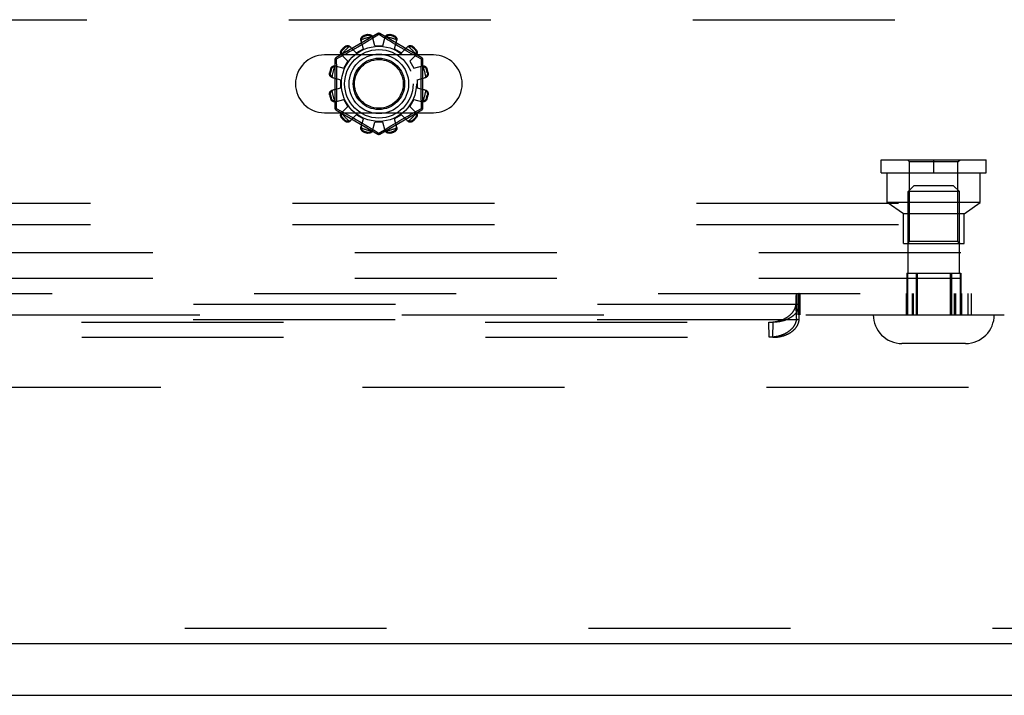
# Model space of a CAD drawing. Header units: inches. Extents: x 0 to 179, y 0 to 116.
# Tile 52 of 234: x 42.55 to 47.35, y 33.38 to 36.67. Entities that reach past the tile are written whole.
import ezdxf

# ---------------------------------------------------------------- set-up
doc = ezdxf.new("R2010")
doc.units = ezdxf.units.IN
doc.header["$LTSCALE"] = 9.842105
doc.header["$MEASUREMENT"] = 0
doc.linetypes.add('HIDDEN', pattern=[0.2, 0.1, -0.1])
doc.layers.get('0').update_dxf_attribs({"linetype": 'CONTINUOUS'})
for name, color, linetype in [('DEFAULT_2', 8, 'HIDDEN'), ('LEFTHAND_DOOR_ASSEMBLY', 7, 'CONTINUOUS'), ('SUBPANEL', 7, 'CONTINUOUS')]:
    doc.layers.add(name, color=color, linetype=linetype)

msp = doc.modelspace()

# ---------------------------------------------------------------- linework, layer by layer
at = {"color": 7, "linetype": 'Continuous'}
msp.add_line((32.7465, 33.3753), (80.6425, 33.3753), dxfattribs=at)
at = {"layer": 'DEFAULT_2', "color": 8, "linetype": 'HIDDEN'}
for p, q in [((39.9262, 36.6668), (48.6762, 36.6668)), ((44.2962, 36.5991), (44.0917, 36.4811)), ((44.2255, 36.5254), (44.214, 36.5675)), ((44.2281, 36.5892), (44.2292, 36.5855)), ((44.2551, 36.5665), (44.2426, 36.559)), ((44.248, 36.5905), (44.247, 36.5943)), ((44.2663, 36.5733), (44.2551, 36.5665)), ((44.3012, 36.5945), (44.2663, 36.5733)), ((44.2812, 36.5403), (44.2702, 36.5826)), ((44.3047, 36.5924), (44.3012, 36.5945)), ((44.3244, 36.5804), (44.3047, 36.5924)), ((44.5107, 36.4811), (44.3062, 36.5991)), ((44.3212, 36.5403), (44.3322, 36.5826)), ((44.3555, 36.5616), (44.344, 36.5685)), ((44.3554, 36.5943), (44.3544, 36.5905)), ((44.3732, 36.5855), (44.3743, 36.5892)), ((44.3769, 36.5254), (44.3885, 36.5675)), ((44.1205, 36.5212), (44.1233, 36.5185)), ((44.1371, 36.5323), (44.1343, 36.5351)), ((44.1704, 36.517), (44.1571, 36.5096)), ((44.1909, 36.5054), (44.1602, 36.5365)), ((44.1845, 36.525), (44.1704, 36.517)), ((44.1992, 36.5335), (44.1845, 36.525)), ((44.1909, 36.5054), (44.2255, 36.5254)), ((44.2142, 36.5422), (44.1992, 36.5335)), ((44.2288, 36.5508), (44.2142, 36.5422)), ((44.2426, 36.559), (44.2288, 36.5508)), ((44.2812, 36.5403), (44.3212, 36.5403)), ((44.3682, 36.5541), (44.3555, 36.5616)), ((44.3818, 36.546), (44.3682, 36.5541)), ((44.3769, 36.5254), (44.4115, 36.5054)), ((44.396, 36.5377), (44.3818, 36.546)), ((44.4102, 36.5295), (44.396, 36.5377)), ((44.424, 36.5216), (44.4102, 36.5295)), ((44.4115, 36.5054), (44.4422, 36.5365)), ((44.4372, 36.5142), (44.424, 36.5216)), ((44.4495, 36.5073), (44.4372, 36.5142)), ((44.4681, 36.5351), (44.4653, 36.5323)), ((44.4791, 36.5185), (44.4819, 36.5212)), ((44.5668, 36.495), (44.0356, 36.495)), ((44.0867, 36.4724), (44.0867, 36.2363)), ((44.111, 36.4842), (44.0932, 36.4745)), ((44.0932, 36.4745), (44.0935, 36.4627)), ((44.1288, 36.4939), (44.111, 36.4842)), ((44.1501, 36.4647), (44.1191, 36.4953)), ((44.1449, 36.5028), (44.1288, 36.4939)), ((44.1571, 36.5096), (44.1449, 36.5028)), ((44.4608, 36.501), (44.4495, 36.5073)), ((44.4523, 36.4647), (44.4833, 36.4953)), ((44.471, 36.4954), (44.4608, 36.501)), ((44.4845, 36.488), (44.471, 36.4954)), ((44.5092, 36.4745), (44.4845, 36.488)), ((44.5157, 36.2363), (44.5157, 36.4724)), ((44.0701, 36.4264), (44.0663, 36.4274)), ((44.0881, 36.4416), (44.1301, 36.43)), ((44.1301, 36.43), (44.1501, 36.4647)), ((44.4523, 36.4647), (44.4723, 36.43)), ((44.4723, 36.43), (44.5144, 36.4416)), ((44.5361, 36.4274), (44.5323, 36.4264)), ((44.0612, 36.4085), (44.065, 36.4075)), ((44.073, 36.3854), (44.1152, 36.3743)), ((44.1152, 36.3343), (44.1152, 36.3743)), ((44.4872, 36.3743), (44.5294, 36.3854)), ((44.4872, 36.3743), (44.4872, 36.3343)), ((44.5374, 36.4075), (44.5412, 36.4085)), ((44.073, 36.3233), (44.1152, 36.3343)), ((44.4872, 36.3343), (44.5294, 36.3233)), ((44.065, 36.3012), (44.0612, 36.3002)), ((44.0663, 36.2813), (44.0701, 36.2823)), ((44.0881, 36.2671), (44.1301, 36.2787)), ((44.1501, 36.244), (44.1301, 36.2787)), ((44.4723, 36.2787), (44.4523, 36.244)), ((44.4723, 36.2787), (44.5144, 36.2671)), ((44.5323, 36.2823), (44.5361, 36.2813)), ((44.5412, 36.3002), (44.5374, 36.3012)), ((44.0917, 36.2276), (44.2962, 36.1096)), ((44.0932, 36.2342), (44.1179, 36.2207)), ((44.1191, 36.2134), (44.1501, 36.244)), ((44.3062, 36.1096), (44.5107, 36.2276)), ((44.4833, 36.2134), (44.4523, 36.244)), ((44.4914, 36.2245), (44.506, 36.2325)), ((44.506, 36.2325), (44.5092, 36.2342)), ((44.5092, 36.2342), (44.5089, 36.246)), ((44.0356, 36.2137), (44.5668, 36.2137)), ((44.1179, 36.2207), (44.1314, 36.2133)), ((44.1233, 36.1902), (44.1205, 36.1874)), ((44.1314, 36.2133), (44.1416, 36.2077)), ((44.1416, 36.2077), (44.1529, 36.2014)), ((44.1529, 36.2014), (44.1653, 36.1945)), ((44.1602, 36.1722), (44.1909, 36.2033)), ((44.1653, 36.1945), (44.1784, 36.1871)), ((44.1784, 36.1871), (44.1923, 36.1792)), ((44.2255, 36.1833), (44.1909, 36.2033)), ((44.1923, 36.1792), (44.2064, 36.171)), ((44.214, 36.1412), (44.2255, 36.1833)), ((44.4115, 36.2033), (44.3769, 36.1833)), ((44.3885, 36.1412), (44.3769, 36.1833)), ((44.4032, 36.1752), (44.4179, 36.1837)), ((44.4422, 36.1722), (44.4115, 36.2033)), ((44.4179, 36.1837), (44.4321, 36.1917)), ((44.4321, 36.1917), (44.4453, 36.1991)), ((44.4453, 36.1991), (44.4575, 36.2059)), ((44.4575, 36.2059), (44.4736, 36.2148)), ((44.4736, 36.2148), (44.4914, 36.2245)), ((44.4819, 36.1874), (44.4791, 36.1902)), ((44.1343, 36.1736), (44.1371, 36.1764)), ((44.2064, 36.171), (44.2206, 36.1627)), ((44.2206, 36.1627), (44.2343, 36.1546)), ((44.2343, 36.1546), (44.2469, 36.1471)), ((44.2469, 36.1471), (44.2584, 36.1402)), ((44.2702, 36.1261), (44.2812, 36.1683)), ((44.3212, 36.1683), (44.2812, 36.1683)), ((44.3012, 36.1142), (44.3361, 36.1354)), ((44.3322, 36.1261), (44.3212, 36.1683)), ((44.3361, 36.1354), (44.3473, 36.1422)), ((44.3473, 36.1422), (44.3598, 36.1497)), ((44.3598, 36.1497), (44.3736, 36.1579)), ((44.3736, 36.1579), (44.3882, 36.1665)), ((44.3882, 36.1665), (44.4032, 36.1752)), ((44.4653, 36.1764), (44.4681, 36.1736)), ((44.2292, 36.1232), (44.2281, 36.1194)), ((44.247, 36.1144), (44.248, 36.1182)), ((44.278, 36.1283), (44.2978, 36.1163)), ((44.2978, 36.1163), (44.3012, 36.1142)), ((44.3544, 36.1182), (44.3554, 36.1144)), ((44.3743, 36.1194), (44.3732, 36.1232)), ((46.7492, 35.9838), (47.2612, 35.9838)), ((46.7492, 35.9208), (46.7492, 35.9838)), ((46.8872, 35.9738), (46.8772, 35.9838)), ((47.1232, 35.9738), (46.8872, 35.9738)), ((46.8872, 35.5858), (46.8872, 35.9738)), ((47.0052, 35.9208), (47.0052, 35.9838)), ((47.1232, 35.9738), (47.1332, 35.9838)), ((47.1232, 35.5858), (47.1232, 35.9738)), ((47.2612, 35.9208), (47.2612, 35.9838)), ((46.7492, 35.9208), (47.2612, 35.9208)), ((46.7782, 35.7758), (46.7782, 35.9208)), ((47.2322, 35.7758), (47.2322, 35.9208)), ((46.9102, 35.8593), (46.8802, 35.8293)), ((46.9102, 35.8593), (47.1002, 35.8593)), ((47.1002, 35.8593), (47.1302, 35.8293)), ((47.1302, 35.8293), (46.8802, 35.8293)), ((46.8802, 35.4323), (46.8802, 35.8293)), ((47.1302, 35.4323), (47.1302, 35.8293)), ((48.8012, 35.7708), (39.8012, 35.7708)), ((47.2322, 35.7758), (46.7782, 35.7758)), ((46.8577, 35.7208), (46.7782, 35.7758)), ((47.1527, 35.7208), (47.2322, 35.7758)), ((47.1527, 35.7208), (46.8577, 35.7208)), ((46.8577, 35.5758), (46.8577, 35.7208)), ((47.1527, 35.5758), (47.1527, 35.7208)), ((48.8012, 35.6668), (39.8012, 35.6668)), ((46.8577, 35.5758), (47.1527, 35.5758)), ((46.8872, 35.5858), (46.8772, 35.5758)), ((47.1232, 35.5858), (46.8872, 35.5858)), ((47.1232, 35.5858), (47.1332, 35.5758)), ((46.8734, 35.4323), (47.137, 35.4323)), ((46.8734, 35.4323), (46.8734, 35.2293)), ((46.877, 35.4323), (46.877, 35.2293)), ((46.9193, 35.4323), (46.9193, 35.2293)), ((46.925, 35.4323), (46.925, 35.2293)), ((47.0853, 35.4323), (47.0853, 35.2293)), ((47.091, 35.4323), (47.091, 35.2293)), ((47.1333, 35.4323), (47.1333, 35.2293)), ((47.137, 35.4323), (47.137, 35.2293)), ((37.7886, 35.3333), (47.349, 35.3333)), ((46.335, 35.3123), (46.3352, 35.3163)), ((46.3352, 35.3163), (46.3353, 35.3182)), ((46.3353, 35.3182), (46.3354, 35.3208)), ((46.3354, 35.3333), (46.3354, 35.2293)), ((46.3354, 35.3208), (46.3355, 35.3224)), ((46.3355, 35.3224), (46.3356, 35.3239)), ((46.3356, 35.3239), (46.3357, 35.3253)), ((46.3357, 35.3253), (46.3358, 35.3266)), ((46.3369, 35.2293), (46.3369, 35.3333)), ((46.3371, 35.3333), (46.3371, 35.2293)), ((46.3381, 35.3333), (46.3381, 35.2293)), ((46.3481, 35.3333), (46.3481, 35.2293)), ((46.3483, 35.2293), (46.3483, 35.3333)), ((46.3491, 35.3333), (46.3491, 35.2293)), ((46.3494, 35.3266), (46.3493, 35.3277)), ((46.3495, 35.3253), (46.3494, 35.3266)), ((46.3496, 35.3239), (46.3495, 35.3253)), ((46.3497, 35.3224), (46.3496, 35.3239)), ((46.3498, 35.32), (46.3497, 35.3224)), ((46.3502, 35.3123), (46.35, 35.3163)), ((46.3518, 35.3333), (46.3518, 35.2293)), ((46.87, 35.3333), (46.87, 35.2293)), ((46.8745, 35.3333), (46.8745, 35.2293)), ((46.8994, 35.3333), (46.8994, 35.2293)), ((46.9052, 35.3333), (46.9052, 35.2293)), ((47.1053, 35.3333), (47.1053, 35.2293)), ((47.1111, 35.3333), (47.1111, 35.2293)), ((47.136, 35.3333), (47.136, 35.2293)), ((47.1405, 35.3333), (47.1405, 35.2293)), ((47.1715, 35.3333), (47.1715, 35.2293)), ((47.1879, 35.3333), (47.1879, 35.2293)), ((46.3509, 35.2788), (38.7868, 35.2788)), ((46.3341, 35.2849), (46.3344, 35.2937)), ((46.3357, 35.2111), (46.3341, 35.2849)), ((46.3344, 35.2937), (46.3346, 35.3018)), ((46.3346, 35.3018), (46.3348, 35.3079)), ((46.3348, 35.3079), (46.335, 35.3123)), ((46.3494, 35.2111), (46.351, 35.2849)), ((46.3503, 35.3079), (46.3502, 35.3123)), ((46.3505, 35.3018), (46.3503, 35.3079)), ((46.3508, 35.2937), (46.3505, 35.3018)), ((46.351, 35.2849), (46.3508, 35.2937)), ((46.351, 35.2849), (46.351, 35.2821)), ((38.5075, 35.2293), (47.349, 35.2293)), ((46.3359, 35.2177), (46.336, 35.2201)), ((46.336, 35.2201), (46.3361, 35.2218)), ((46.3361, 35.2218), (46.3362, 35.2228)), ((46.3362, 35.2238), (46.3363, 35.2247)), ((46.3362, 35.2228), (46.3362, 35.2238)), ((46.3363, 35.2247), (46.3363, 35.2255)), ((46.3488, 35.2255), (46.3488, 35.2262)), ((46.3489, 35.2247), (46.3488, 35.2255)), ((46.3489, 35.2238), (46.3489, 35.2247)), ((46.349, 35.2228), (46.3489, 35.2238)), ((46.349, 35.2218), (46.349, 35.2228)), ((46.3491, 35.2201), (46.349, 35.2218)), ((46.3492, 35.2177), (46.3491, 35.2201)), ((46.3492, 35.2052), (38.7884, 35.2052)), ((38.9146, 35.1931), (46.2231, 35.1931)), ((46.2038, 35.1195), (46.2021, 35.1931)), ((46.2215, 35.1195), (46.2231, 35.1931)), ((46.3357, 35.2111), (46.3359, 35.2149)), ((46.3359, 35.2149), (46.3359, 35.2177)), ((46.3493, 35.2149), (46.3492, 35.2177)), ((46.3494, 35.2111), (46.3493, 35.2149)), ((46.3494, 35.2085), (46.3494, 35.2111)), ((38.9162, 35.1195), (46.2215, 35.1195)), ((47.1602, 35.0893), (46.8502, 35.0893)), ((55.0485, 34.8753), (34.4445, 34.8753))]:
    msp.add_line(p, q, dxfattribs=at)
for points in [[(44.214, 36.5675), (44.2136, 36.5693), (44.2134, 36.5711), (44.2135, 36.573), (44.2138, 36.575), (44.2144, 36.5768), (44.2152, 36.5787), (44.2162, 36.5804), (44.2174, 36.5821), (44.2188, 36.5837), (44.2204, 36.5851), (44.2222, 36.5864), (44.2241, 36.5876), (44.2261, 36.5885), (44.2281, 36.5892)], [(44.2162, 36.5694), (44.2158, 36.5678), (44.2155, 36.5663), (44.2154, 36.5648), (44.2154, 36.5633), (44.2156, 36.5618), (44.2159, 36.5604)], [(44.2162, 36.5694), (44.2164, 36.5704), (44.2167, 36.5714), (44.217, 36.5724), (44.2173, 36.5734), (44.2177, 36.5743), (44.2181, 36.5753), (44.2186, 36.5762), (44.2191, 36.5772), (44.2196, 36.5781), (44.2203, 36.579), (44.221, 36.5799), (44.2218, 36.5808), (44.2227, 36.5817), (44.2237, 36.5825), (44.2248, 36.5834), (44.2261, 36.5842), (44.2276, 36.5849), (44.2292, 36.5855)], [(44.247, 36.5943), (44.2492, 36.5947), (44.2514, 36.5949), (44.2536, 36.5948), (44.2558, 36.5946), (44.2579, 36.5941), (44.2599, 36.5935), (44.2618, 36.5926), (44.2635, 36.5916), (44.2651, 36.5904), (44.2666, 36.5891), (44.2678, 36.5876), (44.2688, 36.586), (44.2696, 36.5843), (44.2702, 36.5826)], [(44.248, 36.5905), (44.2497, 36.5908), (44.2513, 36.5909), (44.2528, 36.5909), (44.2543, 36.5907), (44.2556, 36.5905), (44.2568, 36.5902), (44.2579, 36.5898), (44.259, 36.5894), (44.26, 36.5889), (44.2609, 36.5884), (44.2619, 36.5878), (44.2627, 36.5872), (44.2636, 36.5866), (44.2644, 36.586), (44.2651, 36.5853), (44.2659, 36.5846), (44.2666, 36.5838), (44.2673, 36.583)], [(44.2721, 36.5754), (44.2716, 36.5768), (44.271, 36.5782), (44.2703, 36.5795), (44.2694, 36.5807), (44.2684, 36.5819), (44.2673, 36.583)], [(44.2962, 36.5991), (44.2965, 36.5992), (44.297, 36.5991), (44.2975, 36.5987), (44.2982, 36.5982), (44.2989, 36.5975), (44.2996, 36.5967), (44.3004, 36.5957), (44.3012, 36.5945)], [(44.3012, 36.5945), (44.302, 36.5957), (44.3028, 36.5967), (44.3036, 36.5975), (44.3042, 36.5982), (44.3049, 36.5987), (44.3054, 36.5991), (44.3059, 36.5992), (44.3062, 36.5991)], [(44.344, 36.5685), (44.3289, 36.5777), (44.3244, 36.5804)], [(44.3351, 36.583), (44.334, 36.5819), (44.333, 36.5807), (44.3321, 36.5795), (44.3314, 36.5782), (44.3308, 36.5768), (44.3304, 36.5754)], [(44.3322, 36.5826), (44.3328, 36.5843), (44.3336, 36.586), (44.3346, 36.5876), (44.3359, 36.5891), (44.3373, 36.5904), (44.3389, 36.5916), (44.3406, 36.5926), (44.3425, 36.5935), (44.3445, 36.5941), (44.3466, 36.5946), (44.3488, 36.5948), (44.3511, 36.5949), (44.3532, 36.5947), (44.3554, 36.5943)], [(44.3351, 36.583), (44.3358, 36.5838), (44.3365, 36.5846), (44.3373, 36.5853), (44.3381, 36.586), (44.3389, 36.5866), (44.3397, 36.5873), (44.3406, 36.5878), (44.3415, 36.5884), (44.3424, 36.5889), (44.3434, 36.5894), (44.3445, 36.5898), (44.3456, 36.5902), (44.3469, 36.5905), (44.3482, 36.5907), (44.3496, 36.5909), (44.3511, 36.5909), (44.3527, 36.5908), (44.3544, 36.5905)], [(44.3732, 36.5855), (44.3748, 36.5849), (44.3763, 36.5842), (44.3776, 36.5834), (44.3787, 36.5825), (44.3797, 36.5817), (44.3806, 36.5808), (44.3814, 36.5799), (44.3821, 36.579), (44.3828, 36.5781), (44.3834, 36.5771), (44.3839, 36.5762), (44.3843, 36.5753), (44.3847, 36.5743), (44.3851, 36.5734), (44.3854, 36.5724), (44.3857, 36.5714), (44.386, 36.5704), (44.3862, 36.5694)], [(44.3743, 36.5892), (44.3763, 36.5885), (44.3783, 36.5876), (44.3802, 36.5864), (44.382, 36.5851), (44.3836, 36.5837), (44.385, 36.5821), (44.3862, 36.5804), (44.3872, 36.5787), (44.388, 36.5768), (44.3886, 36.575), (44.3889, 36.573), (44.389, 36.5711), (44.3888, 36.5693), (44.3885, 36.5675)], [(44.3865, 36.5604), (44.3868, 36.5618), (44.387, 36.5633), (44.387, 36.5648), (44.3869, 36.5663), (44.3866, 36.5678), (44.3862, 36.5694)], [(44.1191, 36.4953), (44.1179, 36.4967), (44.1168, 36.4982), (44.1159, 36.4999), (44.1153, 36.5017), (44.1148, 36.5036), (44.1146, 36.5056), (44.1146, 36.5076), (44.1148, 36.5097), (44.1152, 36.5118), (44.1159, 36.5138), (44.1168, 36.5158), (44.1178, 36.5178), (44.1191, 36.5196), (44.1205, 36.5212)], [(44.1201, 36.4981), (44.1198, 36.4991), (44.1195, 36.5001), (44.1192, 36.5011), (44.119, 36.5021), (44.1189, 36.5031), (44.1188, 36.5041), (44.1187, 36.5052), (44.1187, 36.5062), (44.1187, 36.5073), (44.1188, 36.5084), (44.119, 36.5096), (44.1192, 36.5107), (44.1195, 36.512), (44.12, 36.5132), (44.1206, 36.5145), (44.1213, 36.5158), (44.1222, 36.5172), (44.1233, 36.5185)], [(44.1343, 36.5351), (44.136, 36.5365), (44.1378, 36.5377), (44.1397, 36.5388), (44.1417, 36.5397), (44.1438, 36.5403), (44.1459, 36.5408), (44.1479, 36.541), (44.1499, 36.541), (44.1519, 36.5408), (44.1538, 36.5403), (44.1557, 36.5396), (44.1574, 36.5387), (44.1589, 36.5377), (44.1602, 36.5365)], [(44.1371, 36.5323), (44.1384, 36.5334), (44.1397, 36.5343), (44.1411, 36.535), (44.1424, 36.5356), (44.1436, 36.536), (44.1448, 36.5364), (44.146, 36.5366), (44.1471, 36.5368), (44.1482, 36.5369), (44.1493, 36.5369), (44.1504, 36.5369), (44.1514, 36.5368), (44.1525, 36.5367), (44.1535, 36.5365), (44.1545, 36.5363), (44.1555, 36.5361), (44.1565, 36.5358), (44.1575, 36.5354)], [(44.1654, 36.5312), (44.1643, 36.5322), (44.1632, 36.5331), (44.1619, 36.5339), (44.1605, 36.5345), (44.159, 36.535), (44.1575, 36.5354)], [(44.4449, 36.5354), (44.4434, 36.535), (44.4419, 36.5345), (44.4405, 36.5339), (44.4392, 36.5331), (44.4381, 36.5322), (44.437, 36.5312)], [(44.4422, 36.5365), (44.4435, 36.5377), (44.4451, 36.5387), (44.4467, 36.5396), (44.4486, 36.5403), (44.4505, 36.5408), (44.4525, 36.541), (44.4545, 36.541), (44.4565, 36.5408), (44.4586, 36.5403), (44.4607, 36.5397), (44.4627, 36.5388), (44.4646, 36.5377), (44.4664, 36.5365), (44.4681, 36.5351)], [(44.4449, 36.5354), (44.4459, 36.5358), (44.4469, 36.5361), (44.4479, 36.5363), (44.4489, 36.5365), (44.45, 36.5367), (44.451, 36.5368), (44.452, 36.5369), (44.4531, 36.5369), (44.4542, 36.5369), (44.4553, 36.5368), (44.4564, 36.5366), (44.4576, 36.5364), (44.4588, 36.536), (44.4601, 36.5356), (44.4614, 36.535), (44.4627, 36.5343), (44.464, 36.5334), (44.4653, 36.5323)], [(44.4791, 36.5185), (44.4802, 36.5172), (44.4811, 36.5158), (44.4819, 36.5145), (44.4824, 36.5132), (44.4829, 36.5119), (44.4832, 36.5107), (44.4835, 36.5096), (44.4836, 36.5084), (44.4837, 36.5073), (44.4837, 36.5062), (44.4837, 36.5052), (44.4837, 36.5041), (44.4835, 36.5031), (44.4834, 36.5021), (44.4832, 36.5011), (44.4829, 36.5), (44.4826, 36.499), (44.4823, 36.4981)], [(44.4819, 36.5212), (44.4833, 36.5196), (44.4846, 36.5178), (44.4857, 36.5158), (44.4865, 36.5138), (44.4872, 36.5118), (44.4876, 36.5097), (44.4879, 36.5076), (44.4878, 36.5056), (44.4876, 36.5036), (44.4872, 36.5017), (44.4865, 36.4999), (44.4856, 36.4982), (44.4846, 36.4967), (44.4833, 36.4953)], [(44.0867, 36.4724), (44.0868, 36.4727), (44.0872, 36.4731), (44.0877, 36.4734), (44.0885, 36.4736), (44.0894, 36.4739), (44.0906, 36.4741), (44.0918, 36.4743), (44.0932, 36.4744)], [(44.0932, 36.4744), (44.0926, 36.4757), (44.0922, 36.4769), (44.0918, 36.478), (44.0915, 36.4789), (44.0914, 36.4797), (44.0914, 36.4804), (44.0915, 36.4808), (44.0917, 36.4811)], [(44.1201, 36.4981), (44.1205, 36.4965), (44.121, 36.4951), (44.1217, 36.4937), (44.1225, 36.4924), (44.1233, 36.4912), (44.1243, 36.4901)], [(44.4781, 36.4901), (44.4791, 36.4912), (44.48, 36.4924), (44.4807, 36.4937), (44.4814, 36.4951), (44.4819, 36.4965), (44.4823, 36.4981)], [(44.5081, 36.4269), (44.5087, 36.4509), (44.5089, 36.4627), (44.5092, 36.4745)], [(44.5107, 36.4811), (44.5109, 36.4808), (44.511, 36.4804), (44.511, 36.4797), (44.5109, 36.4789), (44.5106, 36.478), (44.5103, 36.4769), (44.5098, 36.4757), (44.5092, 36.4744)], [(44.5092, 36.4744), (44.5106, 36.4743), (44.5119, 36.4741), (44.513, 36.4739), (44.5139, 36.4736), (44.5147, 36.4734), (44.5153, 36.4731), (44.5156, 36.4727), (44.5157, 36.4724)], [(44.0663, 36.4274), (44.067, 36.4295), (44.068, 36.4314), (44.0691, 36.4333), (44.0704, 36.4351), (44.0719, 36.4367), (44.0735, 36.4381), (44.0751, 36.4393), (44.0769, 36.4403), (44.0787, 36.4411), (44.0806, 36.4417), (44.0825, 36.442), (44.0844, 36.4421), (44.0863, 36.442), (44.0881, 36.4416)], [(44.0701, 36.4264), (44.0707, 36.428), (44.0714, 36.4294), (44.0722, 36.4307), (44.073, 36.4319), (44.0739, 36.4329), (44.0748, 36.4338), (44.0757, 36.4346), (44.0766, 36.4353), (44.0775, 36.4359), (44.0784, 36.4365), (44.0793, 36.437), (44.0803, 36.4375), (44.0812, 36.4379), (44.0822, 36.4383), (44.0832, 36.4386), (44.0842, 36.4389), (44.0852, 36.4391), (44.0862, 36.4393)], [(44.0952, 36.4396), (44.0937, 36.44), (44.0923, 36.4401), (44.0908, 36.4402), (44.0893, 36.44), (44.0877, 36.4398), (44.0862, 36.4393)], [(44.0935, 36.4627), (44.094, 36.4389), (44.0943, 36.4269), (44.0945, 36.4148), (44.0947, 36.4027), (44.0948, 36.3906), (44.095, 36.3785), (44.095, 36.3664), (44.0951, 36.3543), (44.095, 36.3423), (44.095, 36.3302), (44.0948, 36.3181), (44.0947, 36.306), (44.0945, 36.2939), (44.0943, 36.2818)], [(44.5162, 36.4393), (44.5147, 36.4398), (44.5132, 36.44), (44.5116, 36.4402), (44.5101, 36.4401), (44.5087, 36.44), (44.5072, 36.4396)], [(44.5089, 36.246), (44.5084, 36.2698), (44.5081, 36.2818), (44.5079, 36.2939), (44.5077, 36.306), (44.5076, 36.3181), (44.5074, 36.3302), (44.5074, 36.3423), (44.5074, 36.3544), (44.5074, 36.3664), (44.5074, 36.3785), (44.5076, 36.3906), (44.5077, 36.4027), (44.5079, 36.4148), (44.5081, 36.4269)], [(44.5144, 36.4416), (44.5161, 36.442), (44.518, 36.4421), (44.5199, 36.442), (44.5218, 36.4417), (44.5237, 36.4411), (44.5255, 36.4403), (44.5273, 36.4393), (44.529, 36.4381), (44.5305, 36.4367), (44.532, 36.4351), (44.5333, 36.4333), (44.5344, 36.4314), (44.5354, 36.4295), (44.5361, 36.4274)], [(44.5162, 36.4393), (44.5172, 36.4391), (44.5182, 36.4389), (44.5192, 36.4386), (44.5202, 36.4383), (44.5212, 36.4379), (44.5222, 36.4375), (44.5231, 36.437), (44.524, 36.4365), (44.5249, 36.4359), (44.5259, 36.4353), (44.5268, 36.4346), (44.5277, 36.4338), (44.5285, 36.4329), (44.5294, 36.4319), (44.5302, 36.4307), (44.531, 36.4294), (44.5317, 36.428), (44.5323, 36.4264)], [(44.073, 36.3854), (44.0713, 36.3859), (44.0696, 36.3867), (44.068, 36.3878), (44.0665, 36.389), (44.0651, 36.3904), (44.0639, 36.392), (44.0629, 36.3938), (44.0621, 36.3957), (44.0614, 36.3977), (44.061, 36.3998), (44.0607, 36.402), (44.0607, 36.4042), (44.0609, 36.4064), (44.0612, 36.4085)], [(44.0725, 36.3883), (44.0717, 36.389), (44.071, 36.3897), (44.0703, 36.3904), (44.0696, 36.3912), (44.0689, 36.392), (44.0683, 36.3928), (44.0677, 36.3937), (44.0672, 36.3946), (44.0667, 36.3956), (44.0662, 36.3966), (44.0658, 36.3976), (44.0654, 36.3988), (44.0651, 36.4), (44.0648, 36.4013), (44.0647, 36.4027), (44.0646, 36.4042), (44.0648, 36.4058), (44.065, 36.4075)], [(44.0725, 36.3883), (44.0736, 36.3871), (44.0748, 36.3861), (44.0761, 36.3852), (44.0774, 36.3845), (44.0787, 36.3839), (44.0801, 36.3835)], [(44.5223, 36.3835), (44.5237, 36.3839), (44.525, 36.3845), (44.5263, 36.3852), (44.5276, 36.3861), (44.5288, 36.3871), (44.5299, 36.3883)], [(44.5412, 36.4085), (44.5416, 36.4064), (44.5417, 36.4042), (44.5417, 36.402), (44.5414, 36.3998), (44.541, 36.3977), (44.5403, 36.3957), (44.5395, 36.3938), (44.5385, 36.392), (44.5373, 36.3904), (44.5359, 36.389), (44.5344, 36.3878), (44.5328, 36.3867), (44.5312, 36.3859), (44.5294, 36.3854)], [(44.5374, 36.4075), (44.5376, 36.4058), (44.5378, 36.4042), (44.5377, 36.4027), (44.5376, 36.4013), (44.5373, 36.4), (44.537, 36.3988), (44.5366, 36.3976), (44.5362, 36.3966), (44.5357, 36.3956), (44.5352, 36.3946), (44.5347, 36.3937), (44.5341, 36.3928), (44.5335, 36.392), (44.5328, 36.3912), (44.5322, 36.3904), (44.5314, 36.3897), (44.5307, 36.3889), (44.5299, 36.3883)], [(44.0612, 36.3002), (44.0609, 36.3023), (44.0607, 36.3045), (44.0607, 36.3067), (44.061, 36.3089), (44.0614, 36.311), (44.0621, 36.313), (44.0629, 36.3149), (44.0639, 36.3166), (44.0651, 36.3183), (44.0665, 36.3197), (44.068, 36.3209), (44.0696, 36.322), (44.0713, 36.3228), (44.073, 36.3233)], [(44.0801, 36.3252), (44.0787, 36.3248), (44.0774, 36.3242), (44.0761, 36.3234), (44.0748, 36.3226), (44.0736, 36.3216), (44.0725, 36.3204)], [(44.5299, 36.3204), (44.5288, 36.3216), (44.5276, 36.3226), (44.5263, 36.3234), (44.525, 36.3242), (44.5237, 36.3248), (44.5223, 36.3252)], [(44.5294, 36.3233), (44.5312, 36.3228), (44.5328, 36.322), (44.5344, 36.3209), (44.5359, 36.3197), (44.5373, 36.3183), (44.5385, 36.3166), (44.5395, 36.3149), (44.5403, 36.313), (44.541, 36.311), (44.5414, 36.3089), (44.5417, 36.3067), (44.5417, 36.3045), (44.5416, 36.3023), (44.5412, 36.3002)], [(44.065, 36.3012), (44.0648, 36.3029), (44.0646, 36.3045), (44.0647, 36.306), (44.0648, 36.3074), (44.0651, 36.3087), (44.0654, 36.3099), (44.0658, 36.3111), (44.0662, 36.3121), (44.0667, 36.3131), (44.0672, 36.3141), (44.0677, 36.315), (44.0683, 36.3159), (44.0689, 36.3167), (44.0696, 36.3175), (44.0703, 36.3183), (44.071, 36.319), (44.0717, 36.3197), (44.0725, 36.3204)], [(44.0881, 36.2671), (44.0863, 36.2667), (44.0844, 36.2666), (44.0825, 36.2667), (44.0806, 36.267), (44.0787, 36.2676), (44.0769, 36.2684), (44.0751, 36.2694), (44.0735, 36.2706), (44.0719, 36.272), (44.0704, 36.2736), (44.0691, 36.2754), (44.068, 36.2773), (44.067, 36.2792), (44.0663, 36.2813)], [(44.0862, 36.2694), (44.0852, 36.2696), (44.0842, 36.2698), (44.0832, 36.2701), (44.0822, 36.2704), (44.0812, 36.2708), (44.0803, 36.2712), (44.0793, 36.2717), (44.0784, 36.2722), (44.0775, 36.2728), (44.0766, 36.2734), (44.0757, 36.2741), (44.0748, 36.2749), (44.0739, 36.2758), (44.073, 36.2768), (44.0722, 36.278), (44.0714, 36.2793), (44.0707, 36.2807), (44.0701, 36.2823)], [(44.0943, 36.2818), (44.0938, 36.2578), (44.0935, 36.246), (44.0932, 36.2342)], [(44.5361, 36.2813), (44.5354, 36.2792), (44.5344, 36.2773), (44.5333, 36.2754), (44.532, 36.2736), (44.5305, 36.272), (44.529, 36.2706), (44.5273, 36.2694), (44.5255, 36.2684), (44.5237, 36.2676), (44.5218, 36.267), (44.5199, 36.2667), (44.518, 36.2666), (44.5161, 36.2667), (44.5144, 36.2671)], [(44.5323, 36.2823), (44.5317, 36.2807), (44.531, 36.2793), (44.5302, 36.278), (44.5294, 36.2768), (44.5285, 36.2758), (44.5276, 36.2749), (44.5267, 36.2741), (44.5258, 36.2734), (44.5249, 36.2728), (44.524, 36.2722), (44.5231, 36.2717), (44.5221, 36.2712), (44.5212, 36.2708), (44.5202, 36.2704), (44.5192, 36.2701), (44.5182, 36.2698), (44.5172, 36.2696), (44.5162, 36.2694)], [(44.5299, 36.3204), (44.5307, 36.3197), (44.5314, 36.319), (44.5322, 36.3183), (44.5328, 36.3175), (44.5335, 36.3167), (44.5341, 36.3159), (44.5347, 36.315), (44.5352, 36.3141), (44.5357, 36.3131), (44.5362, 36.3121), (44.5366, 36.311), (44.537, 36.3099), (44.5373, 36.3087), (44.5376, 36.3074), (44.5377, 36.306), (44.5378, 36.3045), (44.5376, 36.3029), (44.5374, 36.3012)], [(44.0862, 36.2694), (44.0877, 36.2689), (44.0893, 36.2687), (44.0908, 36.2685), (44.0923, 36.2686), (44.0937, 36.2687), (44.0952, 36.2691)], [(44.0932, 36.2342), (44.0918, 36.2344), (44.0906, 36.2346), (44.0894, 36.2348), (44.0885, 36.235), (44.0877, 36.2353), (44.0872, 36.2356), (44.0868, 36.236), (44.0867, 36.2363)], [(44.0917, 36.2276), (44.0915, 36.2279), (44.0914, 36.2283), (44.0914, 36.229), (44.0915, 36.2298), (44.0918, 36.2307), (44.0922, 36.2318), (44.0926, 36.233), (44.0932, 36.2342)], [(44.5072, 36.2691), (44.5087, 36.2687), (44.5101, 36.2686), (44.5116, 36.2685), (44.5132, 36.2687), (44.5147, 36.2689), (44.5162, 36.2694)], [(44.5157, 36.2363), (44.5156, 36.236), (44.5153, 36.2356), (44.5147, 36.2353), (44.5139, 36.235), (44.513, 36.2348), (44.5119, 36.2346), (44.5106, 36.2344), (44.5092, 36.2342)], [(44.5092, 36.2342), (44.5098, 36.233), (44.5103, 36.2318), (44.5106, 36.2307), (44.5109, 36.2298), (44.511, 36.229), (44.511, 36.2283), (44.5109, 36.2279), (44.5107, 36.2276)], [(44.1205, 36.1874), (44.1191, 36.1891), (44.1178, 36.1909), (44.1168, 36.1929), (44.1159, 36.1949), (44.1152, 36.1969), (44.1148, 36.199), (44.1146, 36.201), (44.1146, 36.2031), (44.1148, 36.2051), (44.1153, 36.207), (44.1159, 36.2088), (44.1168, 36.2105), (44.1179, 36.212), (44.1191, 36.2134)], [(44.1233, 36.1902), (44.1222, 36.1915), (44.1213, 36.1929), (44.1205, 36.1942), (44.12, 36.1955), (44.1195, 36.1968), (44.1192, 36.198), (44.119, 36.1991), (44.1188, 36.2003), (44.1187, 36.2014), (44.1187, 36.2025), (44.1187, 36.2035), (44.1188, 36.2046), (44.1189, 36.2056), (44.119, 36.2066), (44.1192, 36.2076), (44.1195, 36.2086), (44.1198, 36.2096), (44.1201, 36.2106)], [(44.1243, 36.2186), (44.1233, 36.2175), (44.1225, 36.2163), (44.1217, 36.215), (44.121, 36.2136), (44.1205, 36.2122), (44.1201, 36.2106)], [(44.4823, 36.2106), (44.4819, 36.2122), (44.4814, 36.2136), (44.4807, 36.215), (44.48, 36.2163), (44.4791, 36.2175), (44.4781, 36.2186)], [(44.4823, 36.2106), (44.4826, 36.2096), (44.4829, 36.2086), (44.4832, 36.2076), (44.4834, 36.2066), (44.4835, 36.2056), (44.4837, 36.2046), (44.4837, 36.2035), (44.4837, 36.2025), (44.4837, 36.2014), (44.4836, 36.2003), (44.4835, 36.1991), (44.4832, 36.1979), (44.4829, 36.1967), (44.4824, 36.1955), (44.4819, 36.1942), (44.4811, 36.1929), (44.4802, 36.1915), (44.4791, 36.1902)], [(44.4833, 36.2134), (44.4846, 36.212), (44.4856, 36.2105), (44.4865, 36.2088), (44.4872, 36.207), (44.4876, 36.2051), (44.4878, 36.2031), (44.4879, 36.201), (44.4876, 36.199), (44.4872, 36.1969), (44.4865, 36.1949), (44.4857, 36.1929), (44.4846, 36.1909), (44.4833, 36.1891), (44.4819, 36.1874)], [(44.1602, 36.1722), (44.1589, 36.171), (44.1574, 36.1699), (44.1557, 36.1691), (44.1538, 36.1684), (44.1519, 36.1679), (44.1499, 36.1677), (44.1479, 36.1677), (44.1459, 36.1679), (44.1438, 36.1683), (44.1417, 36.169), (44.1397, 36.1699), (44.1378, 36.171), (44.136, 36.1722), (44.1343, 36.1736)], [(44.1575, 36.1733), (44.1565, 36.1729), (44.1555, 36.1726), (44.1545, 36.1724), (44.1535, 36.1722), (44.1524, 36.172), (44.1514, 36.1719), (44.1504, 36.1718), (44.1493, 36.1718), (44.1482, 36.1718), (44.1471, 36.1719), (44.146, 36.1721), (44.1448, 36.1723), (44.1436, 36.1727), (44.1423, 36.1731), (44.141, 36.1737), (44.1397, 36.1744), (44.1384, 36.1753), (44.1371, 36.1764)], [(44.1575, 36.1733), (44.159, 36.1736), (44.1605, 36.1742), (44.1619, 36.1748), (44.1632, 36.1756), (44.1643, 36.1765), (44.1654, 36.1775)], [(44.2281, 36.1194), (44.2261, 36.1202), (44.2241, 36.1211), (44.2222, 36.1223), (44.2204, 36.1236), (44.2188, 36.125), (44.2174, 36.1266), (44.2162, 36.1283), (44.2152, 36.13), (44.2144, 36.1318), (44.2138, 36.1337), (44.2135, 36.1357), (44.2134, 36.1376), (44.2136, 36.1394), (44.214, 36.1412)], [(44.2159, 36.1483), (44.2156, 36.1469), (44.2154, 36.1454), (44.2154, 36.1439), (44.2155, 36.1424), (44.2158, 36.1409), (44.2162, 36.1393)], [(44.2292, 36.1232), (44.2276, 36.1238), (44.2261, 36.1245), (44.2248, 36.1253), (44.2237, 36.1262), (44.2227, 36.127), (44.2218, 36.1279), (44.221, 36.1288), (44.2203, 36.1297), (44.2196, 36.1306), (44.2191, 36.1315), (44.2185, 36.1325), (44.2181, 36.1334), (44.2177, 36.1344), (44.2173, 36.1353), (44.217, 36.1363), (44.2167, 36.1373), (44.2164, 36.1383), (44.2162, 36.1393)], [(44.2584, 36.1402), (44.2735, 36.131), (44.278, 36.1283)], [(44.2673, 36.1257), (44.2684, 36.1268), (44.2694, 36.1279), (44.2703, 36.1292), (44.271, 36.1305), (44.2716, 36.1319), (44.2721, 36.1333)], [(44.3304, 36.1333), (44.3308, 36.1319), (44.3314, 36.1305), (44.3321, 36.1292), (44.333, 36.1279), (44.334, 36.1268), (44.3351, 36.1257)], [(44.3862, 36.1393), (44.386, 36.1383), (44.3857, 36.1373), (44.3854, 36.1363), (44.3851, 36.1353), (44.3847, 36.1343), (44.3843, 36.1334), (44.3839, 36.1325), (44.3833, 36.1315), (44.3828, 36.1306), (44.3821, 36.1297), (44.3814, 36.1288), (44.3806, 36.1279), (44.3797, 36.127), (44.3787, 36.1262), (44.3776, 36.1253), (44.3763, 36.1245), (44.3748, 36.1238), (44.3732, 36.1232)], [(44.3885, 36.1412), (44.3888, 36.1394), (44.389, 36.1376), (44.3889, 36.1357), (44.3886, 36.1337), (44.388, 36.1318), (44.3872, 36.13), (44.3862, 36.1283), (44.385, 36.1266), (44.3836, 36.125), (44.382, 36.1236), (44.3802, 36.1223), (44.3783, 36.1211), (44.3763, 36.1202), (44.3743, 36.1194)], [(44.3862, 36.1393), (44.3866, 36.1409), (44.3869, 36.1424), (44.387, 36.1439), (44.387, 36.1454), (44.3868, 36.1469), (44.3865, 36.1483)], [(44.437, 36.1775), (44.4381, 36.1765), (44.4392, 36.1756), (44.4405, 36.1748), (44.4419, 36.1742), (44.4434, 36.1736), (44.4449, 36.1733)], [(44.4681, 36.1736), (44.4664, 36.1722), (44.4646, 36.171), (44.4627, 36.1699), (44.4607, 36.169), (44.4586, 36.1683), (44.4565, 36.1679), (44.4545, 36.1677), (44.4525, 36.1677), (44.4505, 36.1679), (44.4486, 36.1684), (44.4467, 36.1691), (44.4451, 36.1699), (44.4435, 36.171), (44.4422, 36.1722)], [(44.4653, 36.1764), (44.464, 36.1753), (44.4627, 36.1744), (44.4614, 36.1737), (44.4601, 36.1731), (44.4588, 36.1727), (44.4576, 36.1723), (44.4564, 36.1721), (44.4553, 36.1719), (44.4542, 36.1718), (44.4531, 36.1718), (44.452, 36.1718), (44.451, 36.1719), (44.45, 36.172), (44.4489, 36.1722), (44.4479, 36.1724), (44.4469, 36.1726), (44.4459, 36.1729), (44.4449, 36.1733)], [(44.2702, 36.1261), (44.2696, 36.1244), (44.2688, 36.1227), (44.2678, 36.1211), (44.2666, 36.1196), (44.2651, 36.1183), (44.2635, 36.1171), (44.2618, 36.1161), (44.2599, 36.1152), (44.2579, 36.1146), (44.2558, 36.1141), (44.2536, 36.1139), (44.2514, 36.1138), (44.2492, 36.114), (44.247, 36.1144)], [(44.2673, 36.1257), (44.2666, 36.1249), (44.2659, 36.1241), (44.2651, 36.1234), (44.2644, 36.1227), (44.2635, 36.1221), (44.2627, 36.1214), (44.2618, 36.1209), (44.2609, 36.1203), (44.26, 36.1198), (44.259, 36.1193), (44.2579, 36.1189), (44.2568, 36.1185), (44.2556, 36.1182), (44.2542, 36.118), (44.2528, 36.1178), (44.2513, 36.1178), (44.2497, 36.1179), (44.248, 36.1182)], [(44.3012, 36.1142), (44.3004, 36.113), (44.2996, 36.112), (44.2989, 36.1112), (44.2982, 36.1105), (44.2975, 36.11), (44.297, 36.1096), (44.2965, 36.1095), (44.2962, 36.1096)], [(44.3062, 36.1096), (44.3059, 36.1095), (44.3054, 36.1096), (44.3049, 36.11), (44.3042, 36.1105), (44.3036, 36.1112), (44.3028, 36.112), (44.302, 36.113), (44.3012, 36.1142)], [(44.3554, 36.1144), (44.3532, 36.114), (44.3511, 36.1138), (44.3488, 36.1139), (44.3466, 36.1141), (44.3445, 36.1146), (44.3425, 36.1152), (44.3406, 36.1161), (44.3389, 36.1171), (44.3373, 36.1183), (44.3359, 36.1196), (44.3346, 36.1211), (44.3336, 36.1227), (44.3328, 36.1244), (44.3322, 36.1261)], [(44.3544, 36.1182), (44.3527, 36.1179), (44.3511, 36.1178), (44.3496, 36.1178), (44.3481, 36.118), (44.3468, 36.1182), (44.3456, 36.1185), (44.3445, 36.1189), (44.3434, 36.1193), (44.3424, 36.1198), (44.3415, 36.1203), (44.3406, 36.1209), (44.3397, 36.1214), (44.3389, 36.1221), (44.3381, 36.1227), (44.3373, 36.1234), (44.3365, 36.1241), (44.3358, 36.1249), (44.3351, 36.1257)], [(46.3358, 35.3266), (46.3359, 35.3277), (46.3359, 35.3283), (46.336, 35.3288), (46.336, 35.3293), (46.3361, 35.3298), (46.3361, 35.3302), (46.3362, 35.3306), (46.3362, 35.331), (46.3363, 35.3313), (46.3363, 35.3316), (46.3364, 35.3319), (46.3364, 35.3322), (46.3365, 35.3324), (46.3365, 35.3327), (46.3366, 35.3328), (46.3366, 35.333), (46.3367, 35.3331), (46.3367, 35.3332), (46.3368, 35.3333), (46.3368, 35.3333), (46.3369, 35.3333)], [(46.3493, 35.3277), (46.3492, 35.3283), (46.3492, 35.3288), (46.3491, 35.3293), (46.3491, 35.3298), (46.349, 35.3302), (46.349, 35.3306), (46.3489, 35.331), (46.3489, 35.3313), (46.3488, 35.3316), (46.3488, 35.3319), (46.3487, 35.3322), (46.3487, 35.3324), (46.3486, 35.3327), (46.3486, 35.3328), (46.3485, 35.333), (46.3485, 35.3331), (46.3484, 35.3332), (46.3484, 35.3333), (46.3483, 35.3333), (46.3483, 35.3333)], [(46.35, 35.3163), (46.3499, 35.3173), (46.3498, 35.32)], [(46.2021, 35.1931), (46.204, 35.1931), (46.2058, 35.1931), (46.2076, 35.1932), (46.2094, 35.1932), (46.2112, 35.1933), (46.213, 35.1934), (46.2148, 35.1935), (46.2166, 35.1937), (46.2184, 35.1938), (46.2202, 35.194), (46.222, 35.1942), (46.2238, 35.1944), (46.2256, 35.1946), (46.2273, 35.1948), (46.2291, 35.1951), (46.2309, 35.1954), (46.2327, 35.1956), (46.2344, 35.196), (46.2362, 35.1963), (46.2379, 35.1966), (46.2397, 35.197), (46.2414, 35.1974), (46.2431, 35.1978), (46.2449, 35.1982), (46.2466, 35.1986), (46.2483, 35.199), (46.25, 35.1995), (46.2517, 35.2), (46.2533, 35.2005), (46.255, 35.201), (46.2567, 35.2015), (46.2583, 35.202), (46.26, 35.2026), (46.2616, 35.2032), (46.2632, 35.2038), (46.2648, 35.2044), (46.2664, 35.205), (46.268, 35.2056), (46.2696, 35.2063), (46.2711, 35.207), (46.2727, 35.2076), (46.2742, 35.2083), (46.2757, 35.2091), (46.2772, 35.2098), (46.2787, 35.2105), (46.2802, 35.2113), (46.2816, 35.2121), (46.2831, 35.2128), (46.2845, 35.2136), (46.2859, 35.2145), (46.2873, 35.2153), (46.2887, 35.2161), (46.2901, 35.217), (46.2914, 35.2178), (46.2928, 35.2187), (46.2941, 35.2196), (46.2954, 35.2205), (46.2966, 35.2214), (46.2979, 35.2224), (46.2992, 35.2233), (46.3004, 35.2243), (46.3016, 35.2252), (46.3028, 35.2262), (46.3039, 35.2272), (46.3051, 35.2282), (46.3062, 35.2292), (46.3073, 35.2302), (46.3084, 35.2313), (46.3095, 35.2323), (46.3105, 35.2334), (46.3116, 35.2344), (46.3126, 35.2355), (46.3136, 35.2366), (46.3145, 35.2377), (46.3155, 35.2388), (46.3164, 35.2399), (46.3173, 35.241), (46.3182, 35.2421), (46.319, 35.2433), (46.3199, 35.2444), (46.3207, 35.2456), (46.3215, 35.2467), (46.3222, 35.2479), (46.323, 35.2491), (46.3237, 35.2502), (46.3244, 35.2514), (46.3251, 35.2526), (46.3257, 35.2538), (46.3264, 35.255), (46.327, 35.2562), (46.3275, 35.2575), (46.3281, 35.2587), (46.3286, 35.2599), (46.3291, 35.2611), (46.3296, 35.2624), (46.3301, 35.2636), (46.3305, 35.2649), (46.3309, 35.2661), (46.3313, 35.2674), (46.3317, 35.2686), (46.332, 35.2699), (46.3323, 35.2712), (46.3326, 35.2724), (46.3329, 35.2737), (46.3331, 35.275), (46.3333, 35.2762), (46.3335, 35.2775), (46.3337, 35.2788)], [(46.3509, 35.2788), (46.3508, 35.2775), (46.3506, 35.2762), (46.3505, 35.275), (46.3503, 35.2737), (46.3501, 35.2724), (46.3498, 35.2712), (46.3496, 35.2699), (46.3493, 35.2686), (46.349, 35.2674), (46.3487, 35.2661), (46.3483, 35.2649), (46.3479, 35.2636), (46.3475, 35.2624), (46.3471, 35.2611), (46.3466, 35.2599), (46.3462, 35.2587), (46.3457, 35.2575), (46.3451, 35.2562), (46.3446, 35.255), (46.344, 35.2538), (46.3434, 35.2526), (46.3428, 35.2514), (46.3421, 35.2502), (46.3415, 35.2491), (46.3408, 35.2479), (46.3401, 35.2467), (46.3393, 35.2456), (46.3385, 35.2444), (46.3378, 35.2433), (46.337, 35.2421), (46.3361, 35.241), (46.3353, 35.2399), (46.3344, 35.2388), (46.3335, 35.2377), (46.3326, 35.2366), (46.3316, 35.2355), (46.3307, 35.2344), (46.3297, 35.2334), (46.3287, 35.2323), (46.3277, 35.2313), (46.3266, 35.2302), (46.3256, 35.2292), (46.3245, 35.2282), (46.3234, 35.2272), (46.3222, 35.2262), (46.3211, 35.2252), (46.3199, 35.2243), (46.3188, 35.2233), (46.3175, 35.2224), (46.3163, 35.2214), (46.3151, 35.2205), (46.3138, 35.2196), (46.3126, 35.2187), (46.3113, 35.2178), (46.31, 35.217), (46.3086, 35.2161), (46.3073, 35.2153), (46.3059, 35.2145), (46.3045, 35.2136), (46.3031, 35.2128), (46.3017, 35.2121), (46.3003, 35.2113), (46.2989, 35.2105), (46.2974, 35.2098), (46.2959, 35.2091), (46.2944, 35.2083), (46.2929, 35.2076), (46.2914, 35.207), (46.2899, 35.2063), (46.2884, 35.2056), (46.2868, 35.205), (46.2852, 35.2044), (46.2837, 35.2038), (46.2821, 35.2032), (46.2805, 35.2026), (46.2789, 35.202), (46.2772, 35.2015), (46.2756, 35.201), (46.2739, 35.2005), (46.2723, 35.2), (46.2706, 35.1995), (46.2689, 35.199), (46.2673, 35.1986), (46.2656, 35.1982), (46.2639, 35.1978), (46.2621, 35.1974), (46.2604, 35.197), (46.2587, 35.1966), (46.257, 35.1963), (46.2552, 35.196), (46.2535, 35.1956), (46.2517, 35.1954), (46.25, 35.1951), (46.2482, 35.1948), (46.2464, 35.1946), (46.2446, 35.1944), (46.2429, 35.1942), (46.2411, 35.194), (46.2393, 35.1938), (46.2375, 35.1937), (46.2357, 35.1935), (46.2339, 35.1934), (46.2321, 35.1933), (46.2303, 35.1932), (46.2285, 35.1932), (46.2267, 35.1931), (46.2249, 35.1931), (46.2231, 35.1931)], [(46.3337, 35.2788), (46.3338, 35.2798), (46.3339, 35.2808), (46.334, 35.2819), (46.334, 35.2829), (46.3341, 35.2839), (46.3341, 35.2849)], [(46.3492, 35.2052), (46.3493, 35.206), (46.3493, 35.2068), (46.3494, 35.2075), (46.3494, 35.2083), (46.351, 35.2819)], [(46.351, 35.2821), (46.351, 35.2819), (46.351, 35.2808), (46.3509, 35.2798), (46.3509, 35.2788)], [(46.3363, 35.2255), (46.3364, 35.2262), (46.3364, 35.2265), (46.3364, 35.2269), (46.3365, 35.2272), (46.3365, 35.2274), (46.3365, 35.2277), (46.3365, 35.2279), (46.3366, 35.2282), (46.3366, 35.2284), (46.3366, 35.2286), (46.3367, 35.2287), (46.3367, 35.2289), (46.3367, 35.229), (46.3367, 35.2291), (46.3368, 35.2292), (46.3368, 35.2293), (46.3368, 35.2293), (46.3368, 35.2293), (46.3369, 35.2293)], [(46.3488, 35.2262), (46.3487, 35.2265), (46.3487, 35.2269), (46.3487, 35.2272), (46.3487, 35.2274), (46.3486, 35.2277), (46.3486, 35.2279), (46.3486, 35.2282), (46.3485, 35.2284), (46.3485, 35.2286), (46.3485, 35.2287), (46.3485, 35.2289), (46.3484, 35.229), (46.3484, 35.2291), (46.3484, 35.2292), (46.3484, 35.2293), (46.3483, 35.2293), (46.3483, 35.2293), (46.3483, 35.2293)], [(46.3353, 35.2052), (46.3351, 35.204), (46.335, 35.2027), (46.3347, 35.2014), (46.3345, 35.2001), (46.3342, 35.1989), (46.3339, 35.1976), (46.3336, 35.1964), (46.3333, 35.1951), (46.3329, 35.1938), (46.3325, 35.1926), (46.3321, 35.1913), (46.3317, 35.1901), (46.3312, 35.1888), (46.3308, 35.1876), (46.3302, 35.1864), (46.3297, 35.1851), (46.3292, 35.1839), (46.3286, 35.1827), (46.328, 35.1815), (46.3273, 35.1803), (46.3267, 35.1791), (46.326, 35.1779), (46.3253, 35.1767), (46.3246, 35.1755), (46.3239, 35.1743), (46.3231, 35.1732), (46.3223, 35.172), (46.3215, 35.1709), (46.3206, 35.1697), (46.3198, 35.1686), (46.3189, 35.1675), (46.318, 35.1663), (46.3171, 35.1652), (46.3161, 35.1641), (46.3152, 35.163), (46.3142, 35.162), (46.3132, 35.1609), (46.3122, 35.1598), (46.3111, 35.1588), (46.31, 35.1577), (46.3089, 35.1567), (46.3078, 35.1557), (46.3067, 35.1547), (46.3056, 35.1537), (46.3044, 35.1527), (46.3032, 35.1517), (46.302, 35.1507), (46.3008, 35.1498), (46.2995, 35.1488), (46.2983, 35.1479), (46.297, 35.147), (46.2957, 35.1461), (46.2944, 35.1452), (46.293, 35.1443), (46.2917, 35.1434), (46.2903, 35.1426), (46.2889, 35.1417), (46.2875, 35.1409), (46.2861, 35.1401), (46.2847, 35.1393), (46.2832, 35.1385), (46.2818, 35.1377), (46.2803, 35.137), (46.2788, 35.1362), (46.2773, 35.1355), (46.2758, 35.1348), (46.2743, 35.1341), (46.2727, 35.1334), (46.2712, 35.1328), (46.2696, 35.1321), (46.268, 35.1315), (46.2664, 35.1308), (46.2648, 35.1302), (46.2632, 35.1296), (46.2616, 35.1291), (46.2599, 35.1285), (46.2583, 35.128), (46.2566, 35.1274), (46.255, 35.1269), (46.2533, 35.1264), (46.2516, 35.126), (46.2499, 35.1255), (46.2482, 35.1251), (46.2465, 35.1246), (46.2448, 35.1242), (46.243, 35.1238), (46.2413, 35.1234), (46.2395, 35.1231), (46.2378, 35.1227), (46.236, 35.1224), (46.2343, 35.1221), (46.2325, 35.1218), (46.2307, 35.1215), (46.229, 35.1213), (46.2272, 35.121), (46.2254, 35.1208), (46.2236, 35.1206), (46.2218, 35.1204), (46.22, 35.1203), (46.2182, 35.1201), (46.2164, 35.12), (46.2146, 35.1199), (46.2128, 35.1198), (46.211, 35.1197), (46.2092, 35.1196), (46.2074, 35.1196), (46.2056, 35.1196), (46.2038, 35.1195)], [(46.2215, 35.1195), (46.2233, 35.1196), (46.2251, 35.1196), (46.2269, 35.1196), (46.2287, 35.1197), (46.2305, 35.1198), (46.2323, 35.1199), (46.2341, 35.12), (46.2359, 35.1201), (46.2377, 35.1203), (46.2395, 35.1204), (46.2413, 35.1206), (46.243, 35.1208), (46.2448, 35.121), (46.2466, 35.1213), (46.2483, 35.1215), (46.2501, 35.1218), (46.2519, 35.1221), (46.2536, 35.1224), (46.2554, 35.1227), (46.2571, 35.1231), (46.2588, 35.1234), (46.2605, 35.1238), (46.2622, 35.1242), (46.264, 35.1246), (46.2656, 35.1251), (46.2673, 35.1255), (46.269, 35.126), (46.2707, 35.1264), (46.2723, 35.1269), (46.274, 35.1274), (46.2756, 35.128), (46.2772, 35.1285), (46.2789, 35.1291), (46.2805, 35.1296), (46.2821, 35.1302), (46.2836, 35.1308), (46.2852, 35.1315), (46.2868, 35.1321), (46.2883, 35.1328), (46.2898, 35.1334), (46.2913, 35.1341), (46.2928, 35.1348), (46.2943, 35.1355), (46.2958, 35.1362), (46.2973, 35.137), (46.2987, 35.1377), (46.3001, 35.1385), (46.3015, 35.1393), (46.3029, 35.1401), (46.3043, 35.1409), (46.3057, 35.1417), (46.307, 35.1426), (46.3083, 35.1434), (46.3096, 35.1443), (46.3109, 35.1452), (46.3122, 35.1461), (46.3135, 35.147), (46.3147, 35.1479), (46.3159, 35.1488), (46.3171, 35.1498), (46.3183, 35.1507), (46.3195, 35.1517), (46.3206, 35.1527), (46.3218, 35.1537), (46.3229, 35.1547), (46.324, 35.1557), (46.325, 35.1567), (46.3261, 35.1577), (46.3271, 35.1588), (46.3281, 35.1598), (46.3291, 35.1609), (46.33, 35.162), (46.331, 35.163), (46.3319, 35.1641), (46.3328, 35.1652), (46.3337, 35.1663), (46.3345, 35.1675), (46.3353, 35.1686), (46.3362, 35.1697), (46.3369, 35.1709), (46.3377, 35.172), (46.3384, 35.1732), (46.3392, 35.1743), (46.3398, 35.1755), (46.3405, 35.1767), (46.3412, 35.1779), (46.3418, 35.1791), (46.3424, 35.1803), (46.343, 35.1815), (46.3435, 35.1827), (46.344, 35.1839), (46.3445, 35.1851), (46.345, 35.1864), (46.3455, 35.1876), (46.3459, 35.1888), (46.3463, 35.1901), (46.3467, 35.1913), (46.3471, 35.1926), (46.3474, 35.1938), (46.3477, 35.1951), (46.348, 35.1964), (46.3482, 35.1976), (46.3485, 35.1989), (46.3487, 35.2001), (46.3489, 35.2014), (46.349, 35.2027), (46.3491, 35.204), (46.3492, 35.2052)], [(46.3357, 35.2111), (46.3357, 35.2104), (46.3357, 35.2097), (46.3356, 35.209), (46.3356, 35.2083), (46.3355, 35.2075), (46.3355, 35.2068), (46.3354, 35.206), (46.3353, 35.2052)]]:
    msp.add_lwpolyline(points, dxfattribs=at)
for radius in [0.1829, 0.1668, 0.145, 0.125, 0.1186]:
    msp.add_circle((44.3012, 36.3543), radius, dxfattribs=at)
for centre, radius, start, end in [((44.3012, 36.3543), 0.2312, 98.4357, 111.5643), ((44.3012, 36.3543), 0.246, 102.7238, 107.2762), ((44.3012, 36.3543), 0.2421, 102.6908, 107.3092), ((44.3012, 36.5905), 0.01, 60, 120), ((44.3012, 36.3543), 0.2312, 68.4357, 81.5643), ((44.3012, 36.3543), 0.2421, 72.6908, 77.3092), ((44.3012, 36.3543), 0.246, 72.7238, 77.2762), ((44.3012, 36.3543), 0.2312, 128.4357, 141.5643), ((44.3012, 36.3543), 0.246, 132.7238, 137.2762), ((44.3012, 36.3543), 0.2421, 132.6908, 137.3092), ((44.3012, 36.3543), 0.2312, 38.4357, 51.5643), ((44.3012, 36.3543), 0.2421, 42.6908, 47.3092), ((44.3012, 36.3543), 0.246, 42.7238, 47.2762), ((44.0356, 36.3543), 0.1406, 90, 270), ((44.0967, 36.4724), 0.01, 120, 180), ((44.5057, 36.4724), 0.01, 0, 60), ((44.5668, 36.3543), 0.1406, 270, 90), ((44.3012, 36.3543), 0.246, 162.7238, 167.2762), ((44.3012, 36.3543), 0.2421, 162.6908, 167.3092), ((44.3012, 36.3543), 0.2312, 158.4357, 171.5643), ((44.3012, 36.3543), 0.2312, 8.4357, 21.5643), ((44.3012, 36.3543), 0.2421, 12.6908, 17.3092), ((44.3012, 36.3543), 0.246, 12.7238, 17.2762), ((44.3012, 36.3543), 0.246, 192.7238, 197.2762), ((44.3012, 36.3543), 0.2421, 192.6908, 197.3092), ((44.3012, 36.3543), 0.2312, 188.4357, 201.5643), ((44.3012, 36.3543), 0.2312, 338.4357, 351.5643), ((44.3012, 36.3543), 0.2421, 342.6908, 347.3092), ((44.3012, 36.3543), 0.246, 342.7238, 347.2762), ((44.0967, 36.2363), 0.01, 180, 240), ((44.5057, 36.2363), 0.01, 300, 360), ((44.3012, 36.3543), 0.2312, 218.4357, 231.5643), ((44.3012, 36.3543), 0.246, 222.7238, 227.2762), ((44.3012, 36.3543), 0.2421, 222.6908, 227.3092), ((44.3012, 36.3543), 0.2312, 308.4357, 321.5643), ((44.3012, 36.3543), 0.2421, 312.6908, 317.3092), ((44.3012, 36.3543), 0.246, 312.7238, 317.2762), ((44.3012, 36.3543), 0.2312, 248.4357, 261.5643), ((44.3012, 36.3543), 0.2312, 278.4357, 291.5643), ((44.3012, 36.3543), 0.246, 252.7238, 257.2762), ((44.3012, 36.3543), 0.2421, 252.6908, 257.3092), ((44.3012, 36.1182), 0.01, 240, 300), ((44.3012, 36.3543), 0.2421, 282.6908, 287.3092), ((44.3012, 36.3543), 0.246, 282.7238, 287.2762), ((46.8502, 35.2293), 0.14, 180, 270), ((47.1602, 35.2293), 0.14, 270, 360)]:
    msp.add_arc(centre, radius, start, end, dxfattribs=at)
at = {"layer": 'LEFTHAND_DOOR_ASSEMBLY', "color": 8, "linetype": 'HIDDEN'}
msp.add_line((56.1497, 33.7003), (33.3632, 33.7003), dxfattribs=at)
at = {"layer": 'LEFTHAND_DOOR_ASSEMBLY', "color": 3, "linetype": 'Continuous'}
msp.add_line((56.1497, 33.6253), (33.3632, 33.6253), dxfattribs=at)
at = {"layer": 'SUBPANEL', "color": 8, "linetype": 'HIDDEN'}
for p, q in [((76.6632, 35.5316), (36.7257, 35.5316)), ((76.6632, 35.4066), (36.7257, 35.4066))]:
    msp.add_line(p, q, dxfattribs=at)

doc.saveas('drawing.dxf')
